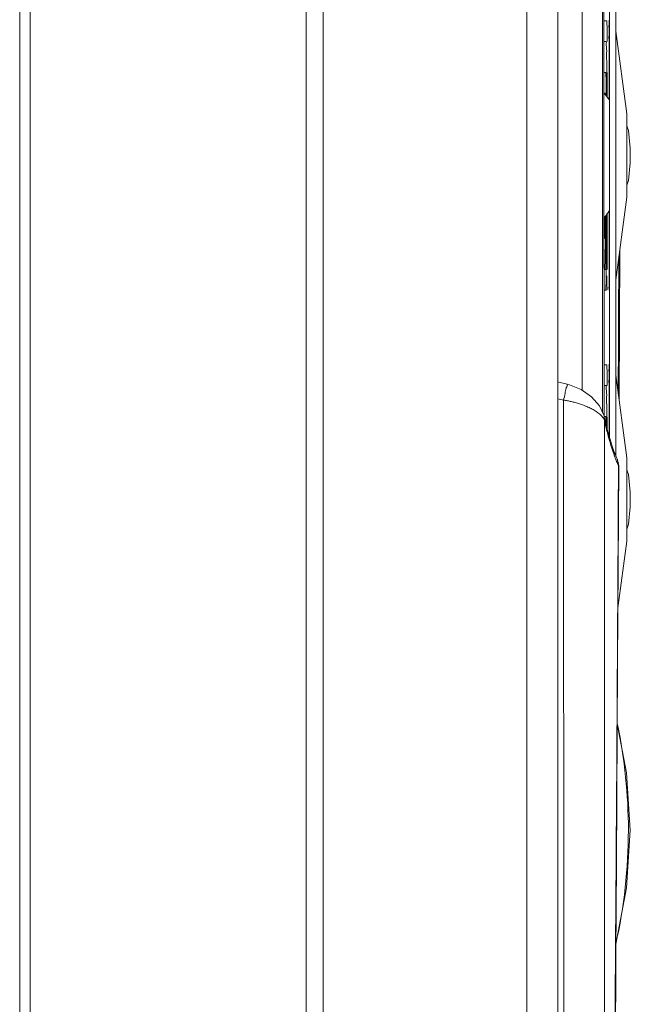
# Model space of a CAD drawing. Header units: millimetres. Extents: x -473 to 23648, y -382 to 1866.
# Tile 24 of 256: x 436 to 465, y 118 to 165. Entities that reach past the tile are written whole.
import ezdxf

# ---------------------------------------------------------------- set-up
doc = ezdxf.new("R2010")
doc.units = ezdxf.units.MM
doc.header["$LTSCALE"] = 80
doc.layers.get('0').update_dxf_attribs({"linetype": 'CONTINUOUS'})
doc.layers.add('09_ALL_ROUNDS', color=7, linetype='CONTINUOUS')
doc.layers.add('20_ALL_FEATURES', color=7, linetype='CONTINUOUS')

msp = doc.modelspace()

# ---------------------------------------------------------------- linework, layer by layer
at = {"color": 0, "linetype": 'Continuous', "lineweight": 0}
for p, q in [((464.407, 173.389), (464.407, 144.004)), ((464.107, 170.532), (464.107, 144.871)), ((463.762, 167.438), (463.762, 146.108)), ((462.777, 165.732), (462.777, 147.177)), ((463.968, 165.01), (463.829, 165.01)), ((464.94, 160.522), (464.407, 164.51)), ((463.937, 164.01), (463.83, 164.01)), ((464.077, 164.01), (464.077, 161.212)), ((463.914, 162.51), (463.832, 162.51)), ((463.968, 162.51), (463.968, 161.509)), ((463.987, 162.51), (463.987, 161.327)), ((464.086, 162.51), (464.086, 161.199)), ((463.89, 161.51), (463.837, 161.51)), ((463.892, 161.51), (463.89, 161.51)), ((463.937, 161.51), (463.937, 161.392)), ((464.107, 161.167), (464.071, 161.221)), ((464.94, 156.498), (464.94, 160.522)), ((465.107, 158.865), (465.107, 158.156)), ((465.107, 158.865), (465.107, 158.816)), ((465.107, 158.743), (465.107, 158.816)), ((465.107, 158.686), (465.107, 158.743)), ((465.107, 158.51), (465.107, 158.686)), ((465.107, 158.334), (465.107, 158.51)), ((465.107, 158.278), (465.107, 158.334)), ((465.107, 158.204), (465.107, 158.278)), ((465.107, 158.156), (465.107, 158.204)), ((464.407, 152.51), (464.94, 156.498)), ((463.84, 155.512), (463.837, 155.51)), ((463.851, 155.51), (463.837, 155.51)), ((463.84, 155.512), (463.916, 155.601)), ((463.937, 155.628), (463.937, 153.01)), ((463.987, 155.694), (463.987, 153.01)), ((464.077, 155.811), (464.077, 152.01)), ((464.086, 155.822), (464.086, 153.01)), ((463.902, 155.01), (463.902, 154.51)), ((463.851, 154.51), (463.839, 154.51)), ((463.937, 153.01), (463.84, 153.01)), ((463.914, 152.01), (463.841, 152.01)), ((463.968, 148.41), (463.844, 148.41)), ((464.94, 143.922), (464.407, 147.91)), ((463.937, 147.41), (463.845, 147.41)), ((464.077, 147.41), (464.077, 144.97)), ((463.914, 145.91), (463.851, 145.91)), ((463.968, 145.91), (463.968, 145.376)), ((464.086, 145.91), (464.086, 144.941)), ((463.987, 145.885), (463.987, 145.302)), ((464.94, 139.898), (464.94, 143.922)), ((465.107, 142.265), (465.107, 141.556)), ((465.107, 142.265), (465.107, 142.216)), ((465.107, 142.143), (465.107, 142.216)), ((465.107, 142.086), (465.107, 142.143)), ((465.107, 141.91), (465.107, 142.086)), ((465.107, 141.734), (465.107, 141.91)), ((465.107, 141.678), (465.107, 141.734)), ((465.107, 141.604), (465.107, 141.678)), ((465.107, 141.604), (465.107, 141.556)), ((465.107, 141.556), (465.107, 141.604)), ((464.509, 136.673), (464.94, 139.898)), ((464.929, 123.168), (465.107, 125.939)), ((464.407, 120.439), (464.929, 123.168)), ((464.407, 120.695), (464.407, 117.639)), ((464.407, 117.639), (464.385, 117.639))]:
    msp.add_line(p, q, dxfattribs=at)
for points in [[(464.071, 161.221), (463.89, 161.451), (463.84, 161.509)], [(465.107, 158.865), (465.016, 159.712), (464.94, 159.941)], [(464.94, 157.079), (465.016, 157.309), (465.107, 158.156)], [(463.916, 155.601), (464.106, 155.849), (464.107, 155.85)], [(465.107, 142.265), (465.016, 143.112), (464.94, 143.341)], [(464.94, 140.479), (465.016, 140.709), (465.107, 141.556)], [(465.107, 125.939), (464.929, 128.711), (464.476, 131.08)]]:
    msp.add_lwpolyline(points, dxfattribs=at)
for centre, radius, start, end in [((464.086, 164.996), 0.0144, 89.9854, 92.0359), ((446.09, 155.847), 17.822, 358.509, 359.1877), ((468.124, 155.01), 4.261, 178.5037, 181.4964), ((483.852, 155.012), 19.95, 179.6088, 180.0038), ((464.086, 148.396), 0.0144, 89.9854, 92.0359)]:
    msp.add_arc(centre, radius, start, end, dxfattribs=at)
for points in [[(463.846, 145.885), (463.833, 153.165), (463.826, 160.445), (463.826, 167.725)], [(463.979, 164.819), (463.989, 164.747), (463.985, 164.673), (463.984, 164.6)], [(463.984, 164.6), (463.982, 164.506), (463.985, 164.412), (463.986, 164.318)], [(463.986, 164.318), (463.988, 164.215), (463.987, 164.113), (463.987, 164.01)], [(464.077, 164.01), (464.077, 164.113), (464.076, 164.215), (464.077, 164.318)], [(464.086, 162.973), (464.084, 162.819), (464.086, 162.664), (464.086, 162.51)], [(463.927, 162.319), (463.937, 162.247), (463.933, 162.173), (463.932, 162.1)], [(463.932, 162.1), (463.931, 162.006), (463.934, 161.912), (463.936, 161.818)], [(463.936, 161.818), (463.937, 161.715), (463.937, 161.613), (463.937, 161.51)], [(463.861, 154.698), (463.87, 154.765), (463.866, 154.832), (463.864, 154.899)], [(463.936, 152.703), (463.934, 152.609), (463.931, 152.516), (463.932, 152.422)], [(463.937, 153.01), (463.937, 152.908), (463.937, 152.805), (463.936, 152.703)], [(463.972, 152.42), (463.973, 152.514), (463.97, 152.609), (463.969, 152.703)], [(464.085, 152.703), (464.084, 152.609), (464.082, 152.515), (464.084, 152.422)], [(464.086, 153.01), (464.086, 152.908), (464.086, 152.805), (464.085, 152.703)], [(463.976, 152.202), (463.966, 152.274), (463.971, 152.347), (463.972, 152.42)], [(463.979, 148.219), (463.989, 148.147), (463.985, 148.073), (463.984, 148)], [(463.984, 148), (463.982, 147.906), (463.985, 147.812), (463.986, 147.718)], [(463.986, 147.718), (463.988, 147.615), (463.987, 147.513), (463.987, 147.41)], [(464.077, 147.41), (464.077, 147.513), (464.076, 147.615), (464.077, 147.718)], [(463.968, 145.91), (463.968, 146.064), (463.969, 146.218), (463.967, 146.371)], [(464.086, 146.373), (464.084, 146.219), (464.086, 146.064), (464.086, 145.91)], [(463.927, 145.719), (463.936, 145.656), (463.934, 145.591), (463.933, 145.528)]]:
    msp.add_open_spline(points, degree=3, dxfattribs=at)
for points, knots in [([(463.968, 165.01), (463.984, 165.01), (463.959, 164.907), (463.973, 164.866), (463.979, 164.819)], [0, 0, 0, 0, 0.0488161, 0.1919672, 0.1919672, 0.1919672, 0.1919672]), ([(464.077, 164.318), (464.079, 164.411), (464.084, 164.572), (464.068, 164.806), (464.104, 164.908), (464.069, 165.01), (464.085, 165.01)], [0, 0, 0, 0, 0.2810116, 0.4999678, 0.6441466, 0.6926144, 0.6926144, 0.6926144, 0.6926144]), ([(463.956, 163.721), (463.946, 163.793), (463.925, 163.855), (463.961, 164.01), (463.937, 164.01)], [0, 0, 0, 0, 0.2161338, 0.2898715, 0.2898715, 0.2898715, 0.2898715]), ([(464.096, 164.01), (464.071, 164.01), (464.123, 163.855), (464.1, 163.794), (464.09, 163.723)], [0, 0, 0, 0, 0.0726852, 0.2874624, 0.2874624, 0.2874624, 0.2874624]), ([(463.968, 162.51), (463.968, 162.664), (463.97, 162.958), (463.956, 163.361), (463.97, 163.613), (463.956, 163.721)], [0, 0, 0, 0, 0.461074, 0.882916, 1.211088, 1.211088, 1.211088, 1.211088]), ([(464.09, 163.723), (464.075, 163.615), (464.096, 163.363), (464.088, 163.114), (464.086, 162.973)], [0, 0, 0, 0, 0.3275137, 0.7502477, 0.7502477, 0.7502477, 0.7502477]), ([(463.914, 162.51), (463.93, 162.51), (463.908, 162.407), (463.921, 162.366), (463.927, 162.319)], [0, 0, 0, 0, 0.0489651, 0.192162, 0.192162, 0.192162, 0.192162]), ([(463.895, 161.44), (463.896, 161.448), (463.897, 161.468), (463.908, 161.507), (463.892, 161.51)], [0, 0, 0, 0, 0.02154258, 0.07004105, 0.07004105, 0.07004105, 0.07004105]), ([(463.864, 155.122), (463.866, 155.188), (463.871, 155.314), (463.842, 155.409), (463.868, 155.51), (463.851, 155.51)], [0, 0, 0, 0, 0.2005343, 0.3393351, 0.3891525, 0.3891525, 0.3891525, 0.3891525]), ([(463.903, 155.148), (463.903, 155.19), (463.904, 155.269), (463.905, 155.347), (463.906, 155.383)], [0, 0, 0, 0, 0.1277189, 0.2351467, 0.2351467, 0.2351467, 0.2351467]), ([(463.851, 154.51), (463.868, 154.51), (463.842, 154.612), (463.855, 154.653), (463.861, 154.698)], [0, 0, 0, 0, 0.0498211, 0.1886271, 0.1886271, 0.1886271, 0.1886271]), ([(463.887, 153.298), (463.901, 153.406), (463.89, 153.657), (463.903, 154.061), (463.902, 154.356), (463.902, 154.51)], [0, 0, 0, 0, 0.327621, 0.750376, 1.212703, 1.212703, 1.212703, 1.212703]), ([(463.864, 153.01), (463.889, 153.01), (463.858, 153.164), (463.877, 153.227), (463.887, 153.298)], [0, 0, 0, 0, 0.0736247, 0.288675, 0.288675, 0.288675, 0.288675]), ([(463.932, 152.422), (463.933, 152.349), (463.938, 152.214), (463.907, 152.113), (463.93, 152.01), (463.914, 152.01)], [0, 0, 0, 0, 0.2190105, 0.3633267, 0.4122932, 0.4122932, 0.4122932, 0.4122932]), ([(463.987, 152.01), (463.971, 152.01), (463.997, 152.113), (463.983, 152.155), (463.976, 152.202)], [0, 0, 0, 0, 0.0487797, 0.1919293, 0.1919293, 0.1919293, 0.1919293]), ([(464.084, 152.422), (464.086, 152.349), (464.094, 152.214), (464.06, 152.114), (464.093, 152.01), (464.077, 152.01)], [0, 0, 0, 0, 0.2189553, 0.3631349, 0.4116516, 0.4116516, 0.4116516, 0.4116516]), ([(463.968, 148.41), (463.984, 148.41), (463.959, 148.307), (463.973, 148.266), (463.979, 148.219)], [0, 0, 0, 0, 0.0488161, 0.1919672, 0.1919672, 0.1919672, 0.1919672]), ([(464.077, 147.718), (464.079, 147.811), (464.084, 147.972), (464.068, 148.206), (464.104, 148.308), (464.069, 148.41), (464.085, 148.41)], [0, 0, 0, 0, 0.2810116, 0.4999678, 0.6441466, 0.6926144, 0.6926144, 0.6926144, 0.6926144]), ([(463.956, 147.121), (463.946, 147.193), (463.925, 147.255), (463.961, 147.41), (463.937, 147.41)], [0, 0, 0, 0, 0.2161338, 0.2898715, 0.2898715, 0.2898715, 0.2898715]), ([(464.096, 147.41), (464.071, 147.41), (464.123, 147.255), (464.1, 147.194), (464.09, 147.123)], [0, 0, 0, 0, 0.0726852, 0.2874624, 0.2874624, 0.2874624, 0.2874624]), ([(463.967, 146.371), (463.965, 146.512), (463.956, 146.761), (463.97, 147.013), (463.956, 147.121)], [0, 0, 0, 0, 0.4218421, 0.7500137, 0.7500137, 0.7500137, 0.7500137]), ([(464.09, 147.123), (464.075, 147.015), (464.096, 146.763), (464.088, 146.514), (464.086, 146.373)], [0, 0, 0, 0, 0.3275137, 0.7502477, 0.7502477, 0.7502477, 0.7502477]), ([(463.914, 145.91), (463.93, 145.91), (463.908, 145.807), (463.921, 145.766), (463.927, 145.719)], [0, 0, 0, 0, 0.0489651, 0.192162, 0.192162, 0.192162, 0.192162]), ([(464.49, 131.05), (464.833, 129.372), (465.207, 125.808), (464.804, 122.241), (464.407, 120.439)], [0, 0, 0, 0, 5.136985, 10.670275, 10.670275, 10.670275, 10.670275])]:
    msp.add_open_spline(points, degree=3, knots=knots, dxfattribs=at)
at = {"layer": '09_ALL_ROUNDS', "color": 0, "linetype": 'Continuous', "lineweight": 0}
for p, q in [((461.607, 228.331), (461.607, 49.298)), ((449.441, 225.815), (449.441, 108.523)), ((450.263, 225.828), (450.263, 51.801)), ((460.103, 224.188), (460.103, 53.441)), ((464.549, 153.572), (464.545, 152.51)), ((464.561, 146.757), (464.594, 153.91)), ((464.526, 147.91), (464.522, 147.051)), ((461.878, 146.701), (461.902, 84.906)), ((463.851, 145.885), (463.839, 145.936)), ((463.859, 145.726), (463.851, 145.885)), ((463.88, 145.75), (463.851, 145.885)), ((463.859, 145.726), (463.859, 145.327)), ((463.958, 145.414), (463.88, 145.75)), ((463.98, 145.327), (463.958, 145.414)), ((463.997, 145.135), (463.98, 145.327)), ((464.08, 144.957), (463.98, 145.327)), ((464.226, 144.483), (464.08, 144.957)), ((464.31, 144.245), (464.226, 144.483)), ((464.354, 144.13), (464.31, 144.245)), ((464.31, 144.245), (464.31, 144.245)), ((464.35, 143.979), (464.31, 144.245)), ((464.469, 143.863), (464.468, 143.863)), ((464.547, 143.513), (464.538, 143.633))]:
    msp.add_line(p, q, dxfattribs=at)
for points in [[(462.05, 147.466), (461.656, 147.57), (461.607, 147.588)], [(463.839, 145.936), (463.62, 146.427), (463.236, 146.862), (462.728, 147.21), (462.161, 147.437), (462.05, 147.466)], [(464.468, 143.863), (464.439, 143.927), (464.354, 144.13)], [(464.538, 143.633), (464.479, 143.84), (464.469, 143.863)], [(464.37, 115.59), (464.433, 124.316), (464.494, 133.936), (464.547, 143.513)]]:
    msp.add_lwpolyline(points, dxfattribs=at)
for centre, radius, start, end in [((463.613, 154.127), 7.626, 254.739, 256.8522), ((478.599, 148.831), 15.063, 191.8987, 193.094), ((475.744, 148.166), 12.132, 193.0881, 194.4687), ((470.783, 146.374), 6.863, 200.4168, 201.6838), ((470.009, 146.067), 6.031, 201.6938, 202.6403)]:
    msp.add_arc(centre, radius, start, end, dxfattribs=at)
for points, knots in [([(464.545, 152.51), (464.542, 151.72), (464.536, 150.187), (464.529, 148.654), (464.526, 147.91)], [0, 0, 0, 0, 2.367871, 4.600024, 4.600024, 4.600024, 4.600024]), ([(461.879, 146.701), (461.905, 146.81), (461.973, 147.025), (461.956, 147.22), (462.098, 147.44), (462.047, 147.446)], [0, 0, 0, 0, 0.3371449, 0.6108225, 0.7639753, 0.7639753, 0.7639753, 0.7639753]), ([(463.456, 146.157), (463.394, 146.198), (463.264, 146.273), (463.062, 146.371), (462.855, 146.455), (462.651, 146.526), (462.451, 146.584), (462.258, 146.632), (462.068, 146.671), (461.941, 146.692), (461.878, 146.701)], [0, 0, 0, 0, 0.223301, 0.44975, 0.674152, 0.891516, 1.098971, 1.297397, 1.48968, 1.68096, 1.68096, 1.68096, 1.68096]), ([(463.859, 145.726), (463.839, 145.783), (463.771, 145.894), (463.679, 145.984), (463.629, 146.028)], [0, 0, 0, 0, 0.182276, 0.3833264, 0.3833264, 0.3833264, 0.3833264]), ([(463.859, 145.327), (463.861, 135.341), (463.867, 115.246), (463.874, 95.152), (463.878, 85.043)], [0, 0, 0, 0, 29.956923, 60.283876, 60.283876, 60.283876, 60.283876]), ([(464.357, 115.59), (464.373, 117.725), (464.406, 122.181), (464.452, 129.057), (464.495, 136.238), (464.522, 141.098), (464.534, 143.538)], [0, 0, 0, 0, 6.404521, 13.367319, 20.628236, 27.948627, 27.948627, 27.948627, 27.948627]), ([(464.534, 143.539), (464.538, 143.634), (464.519, 143.748), (464.475, 143.85), (464.469, 143.863)], [0, 0, 0, 0, 0.2881284, 0.3319673, 0.3319673, 0.3319673, 0.3319673]), ([(464.546, 143.513), (464.546, 143.516), (464.545, 143.525), (464.539, 143.533), (464.534, 143.539)], [0, 0, 0, 0, 0.00742536, 0.02842042, 0.02842042, 0.02842042, 0.02842042])]:
    msp.add_open_spline(points, degree=3, knots=knots, dxfattribs=at)
for points in [[(463.629, 146.028), (463.574, 146.075), (463.516, 146.117), (463.456, 146.157)], [(464.172, 144.509), (464.109, 144.716), (464.051, 144.925), (463.997, 145.135)], [(464.35, 143.979), (464.285, 144.154), (464.227, 144.331), (464.172, 144.509)], [(464.534, 143.538), (464.502, 143.607), (464.472, 143.676), (464.443, 143.745)]]:
    msp.add_open_spline(points, degree=3, dxfattribs=at)
at = {"layer": '20_ALL_FEATURES', "color": 0, "linetype": 'Continuous', "lineweight": 0}
for p, q in [((435.607, 238.972), (435.607, 45.815)), ((436.107, 108.629), (436.107, 225.815))]:
    msp.add_line(p, q, dxfattribs=at)

doc.saveas('drawing.dxf')
